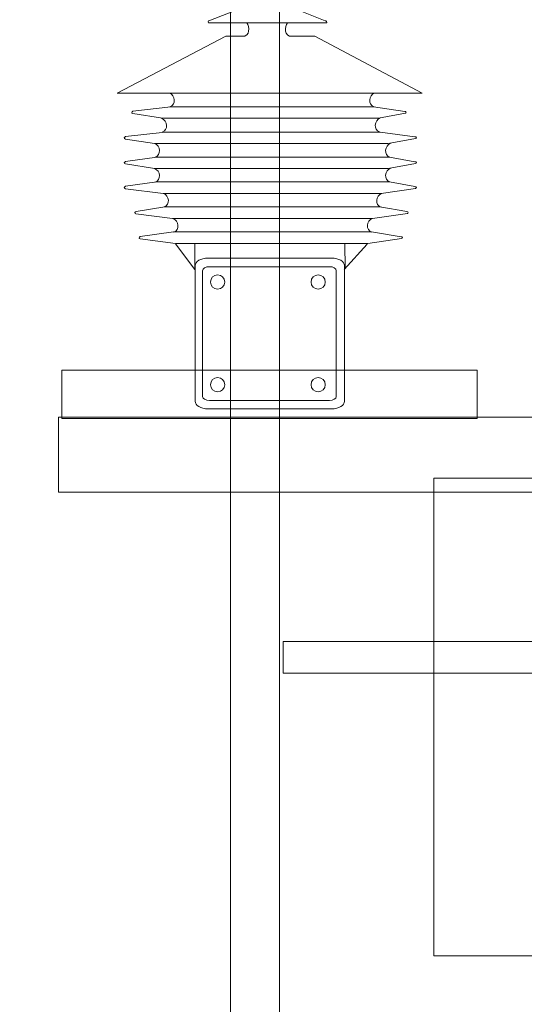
# Model space of a CAD drawing. Header units: centimetres. Extents: x -4644 to 5368, y -667 to 1552.
# Tile 25 of 48: x -1521 to -1476, y 201 to 288. Entities that reach past the tile are written whole.
import ezdxf

# ---------------------------------------------------------------- set-up
doc = ezdxf.new("R2010")
doc.units = ezdxf.units.CM
doc.header["$MEASUREMENT"] = 0
doc.layers.get('0').update_dxf_attribs({"linetype": 'CONTINUOUS'})
doc.layers.add('Warstwa 1', color=7, linetype='CONTINUOUS')

msp = doc.modelspace()

# ---------------------------------------------------------------- linework, layer by layer
at = {"color": 10}
msp.add_open_spline([(-1504.571, 533.656), (-1542.738, 574.023), (-1455.847, 409.221), (-1456.332, 284.372)], degree=3, dxfattribs=at)
at = {"layer": 'Warstwa 1', "color": 7, "lineweight": 18}
for points in [[(-1502.283, 173.958), (-1497.917, 173.958), (-1497.917, 297.482), (-1502.283, 297.482), (-1502.283, 173.958)], [(-1517.213, 253.02), (-1480.4, 253.02), (-1480.4, 257.299), (-1517.213, 257.299), (-1517.213, 253.02)], [(-1517.518, 246.463), (-1349.802, 246.463), (-1349.802, 253.122), (-1517.518, 253.122), (-1517.518, 246.463)], [(-1484.26, 205.336), (-1383.878, 205.336), (-1383.878, 247.708), (-1484.26, 247.708), (-1484.26, 205.336)]]:
    msp.add_lwpolyline(points, close=True, dxfattribs=at)
for centre in [(-1503.415, 265.115), (-1494.502, 265.115), (-1503.415, 256.004), (-1494.502, 256.004)]:
    msp.add_ellipse(centre, major_axis=(0, 0.633), ratio=1, dxfattribs=at)
at = {"layer": 'Warstwa 1', "color": 250, "lineweight": 70}
msp.add_open_spline([(-2181.252, -624.773), (-2181.252, -624.773), (-2181.252, 905.007), (-2181.252, 905.007), (-2181.252, 905.007), (-2181.252, 905.007), (-1129.835, 905.007), (-1129.835, 905.007), (-1129.835, 905.007), (-1129.835, 905.007), (-1129.835, -624.773), (-1129.835, -624.773), (-1129.835, -624.773), (-1129.835, -624.773), (-2181.252, -624.773), (-2181.252, -624.773)], degree=3, knots=[0, 0, 0, 0, 0.2, 0.2, 0.2, 0.2, 0.4, 0.4, 0.4, 0.4, 0.6, 0.6, 0.6, 0.6, 1, 1, 1, 1], dxfattribs=at)
at = {"layer": 'Warstwa 1', "color": 7, "lineweight": 18}
for points, knots in [([(-1500.598, 289.958), (-1500.598, 289.958), (-1497.244, 289.958), (-1497.244, 289.958), (-1497.244, 289.958), (-1497.244, 289.958), (-1497.214, 289.691), (-1497.214, 289.691), (-1497.214, 289.691), (-1497.214, 289.691), (-1497.187, 289.644), (-1497.187, 289.644), (-1497.187, 289.644), (-1497.187, 289.644), (-1497.126, 289.603), (-1497.126, 289.603), (-1497.126, 289.603), (-1497.126, 289.603), (-1493.87, 288.295), (-1493.87, 288.295), (-1493.87, 288.295), (-1493.87, 288.295), (-1493.817, 288.274), (-1493.817, 288.274), (-1493.817, 288.274), (-1493.817, 288.274), (-1493.763, 288.226), (-1493.763, 288.226), (-1493.763, 288.226), (-1493.763, 288.226), (-1493.732, 288.171), (-1493.732, 288.171), (-1493.732, 288.171), (-1493.732, 288.171), (-1493.725, 288.123), (-1493.725, 288.123), (-1493.725, 288.123), (-1493.725, 288.123), (-1504.229, 288.123), (-1504.229, 288.123), (-1504.229, 288.123), (-1504.229, 288.123), (-1504.255, 288.163), (-1504.255, 288.163), (-1504.255, 288.163), (-1504.255, 288.163), (-1504.256, 288.217), (-1504.256, 288.217), (-1504.256, 288.217), (-1504.256, 288.217), (-1504.228, 288.277), (-1504.228, 288.277), (-1504.228, 288.277), (-1504.228, 288.277), (-1504.179, 288.299), (-1504.179, 288.299), (-1504.179, 288.299), (-1504.179, 288.299), (-1500.692, 289.652), (-1500.692, 289.652), (-1500.692, 289.652), (-1500.692, 289.652), (-1500.66, 289.674), (-1500.66, 289.674), (-1500.66, 289.674), (-1500.66, 289.674), (-1500.646, 289.707), (-1500.646, 289.707), (-1500.646, 289.707), (-1500.646, 289.707), (-1500.598, 289.958), (-1500.598, 289.958)], [0, 0, 0, 0, 0.052632, 0.052632, 0.052632, 0.052632, 0.105263, 0.105263, 0.105263, 0.105263, 0.157895, 0.157895, 0.157895, 0.157895, 0.210526, 0.210526, 0.210526, 0.210526, 0.263158, 0.263158, 0.263158, 0.263158, 0.315789, 0.315789, 0.315789, 0.315789, 0.368421, 0.368421, 0.368421, 0.368421, 0.421053, 0.421053, 0.421053, 0.421053, 0.473684, 0.473684, 0.473684, 0.473684, 0.526316, 0.526316, 0.526316, 0.526316, 0.578947, 0.578947, 0.578947, 0.578947, 0.631579, 0.631579, 0.631579, 0.631579, 0.684211, 0.684211, 0.684211, 0.684211, 0.736842, 0.736842, 0.736842, 0.736842, 0.789474, 0.789474, 0.789474, 0.789474, 0.842105, 0.842105, 0.842105, 0.842105, 0.894737, 0.894737, 0.894737, 0.894737, 1, 1, 1, 1]), ([(-1507.572, 280.67), (-1507.572, 280.67), (-1489.6, 280.67), (-1489.6, 280.67), (-1489.6, 280.67), (-1489.6, 280.67), (-1486.807, 280.252), (-1486.807, 280.252), (-1486.807, 280.252), (-1486.807, 280.252), (-1486.736, 280.234), (-1486.736, 280.234), (-1486.736, 280.234), (-1486.736, 280.234), (-1486.689, 280.172), (-1486.689, 280.172), (-1486.689, 280.172), (-1486.689, 280.172), (-1486.72, 280.125), (-1486.72, 280.125), (-1486.72, 280.125), (-1486.72, 280.125), (-1486.768, 280.086), (-1486.768, 280.086), (-1486.768, 280.086), (-1486.768, 280.086), (-1489.156, 279.641), (-1489.156, 279.641), (-1489.156, 279.641), (-1489.156, 279.641), (-1508.298, 279.641), (-1508.298, 279.641), (-1508.298, 279.641), (-1508.298, 279.641), (-1510.939, 280.054), (-1510.939, 280.054), (-1510.939, 280.054), (-1510.939, 280.054), (-1511.007, 280.093), (-1511.007, 280.093), (-1511.007, 280.093), (-1511.007, 280.093), (-1511.031, 280.162), (-1511.031, 280.162), (-1511.031, 280.162), (-1511.031, 280.162), (-1510.993, 280.223), (-1510.993, 280.223), (-1510.993, 280.223), (-1510.993, 280.223), (-1510.928, 280.275), (-1510.928, 280.275), (-1510.928, 280.275), (-1510.928, 280.275), (-1507.572, 280.67), (-1507.572, 280.67)], [0, 0, 0, 0, 0.066667, 0.066667, 0.066667, 0.066667, 0.133333, 0.133333, 0.133333, 0.133333, 0.2, 0.2, 0.2, 0.2, 0.266667, 0.266667, 0.266667, 0.266667, 0.333333, 0.333333, 0.333333, 0.333333, 0.4, 0.4, 0.4, 0.4, 0.466667, 0.466667, 0.466667, 0.466667, 0.533333, 0.533333, 0.533333, 0.533333, 0.6, 0.6, 0.6, 0.6, 0.666667, 0.666667, 0.666667, 0.666667, 0.733333, 0.733333, 0.733333, 0.733333, 0.8, 0.8, 0.8, 0.8, 0.866667, 0.866667, 0.866667, 0.866667, 1, 1, 1, 1]), ([(-1508.05, 278.419), (-1508.05, 278.419), (-1489.007, 278.419), (-1489.007, 278.419), (-1489.007, 278.419), (-1489.007, 278.419), (-1485.916, 278.001), (-1485.916, 278.001), (-1485.916, 278.001), (-1485.916, 278.001), (-1485.84, 277.983), (-1485.84, 277.983), (-1485.84, 277.983), (-1485.84, 277.983), (-1485.79, 277.92), (-1485.79, 277.92), (-1485.79, 277.92), (-1485.79, 277.92), (-1485.823, 277.873), (-1485.823, 277.873), (-1485.823, 277.873), (-1485.823, 277.873), (-1485.874, 277.834), (-1485.874, 277.834), (-1485.874, 277.834), (-1485.874, 277.834), (-1488.284, 277.39), (-1488.284, 277.39), (-1488.284, 277.39), (-1488.284, 277.39), (-1509.007, 277.39), (-1509.007, 277.39), (-1509.007, 277.39), (-1509.007, 277.39), (-1511.588, 277.802), (-1511.588, 277.802), (-1511.588, 277.802), (-1511.588, 277.802), (-1511.66, 277.842), (-1511.66, 277.842), (-1511.66, 277.842), (-1511.66, 277.842), (-1511.686, 277.911), (-1511.686, 277.911), (-1511.686, 277.911), (-1511.686, 277.911), (-1511.646, 277.971), (-1511.646, 277.971), (-1511.646, 277.971), (-1511.646, 277.971), (-1511.577, 278.023), (-1511.577, 278.023), (-1511.577, 278.023), (-1511.577, 278.023), (-1508.05, 278.419), (-1508.05, 278.419)], [0, 0, 0, 0, 0.066667, 0.066667, 0.066667, 0.066667, 0.133333, 0.133333, 0.133333, 0.133333, 0.2, 0.2, 0.2, 0.2, 0.266667, 0.266667, 0.266667, 0.266667, 0.333333, 0.333333, 0.333333, 0.333333, 0.4, 0.4, 0.4, 0.4, 0.466667, 0.466667, 0.466667, 0.466667, 0.533333, 0.533333, 0.533333, 0.533333, 0.6, 0.6, 0.6, 0.6, 0.666667, 0.666667, 0.666667, 0.666667, 0.733333, 0.733333, 0.733333, 0.733333, 0.8, 0.8, 0.8, 0.8, 0.866667, 0.866667, 0.866667, 0.866667, 1, 1, 1, 1]), ([(-1508.813, 276.204), (-1508.813, 276.204), (-1488.175, 276.204), (-1488.175, 276.204), (-1488.175, 276.204), (-1488.175, 276.204), (-1485.916, 275.786), (-1485.916, 275.786), (-1485.916, 275.786), (-1485.916, 275.786), (-1485.84, 275.768), (-1485.84, 275.768), (-1485.84, 275.768), (-1485.84, 275.768), (-1485.79, 275.706), (-1485.79, 275.706), (-1485.79, 275.706), (-1485.79, 275.706), (-1485.823, 275.658), (-1485.823, 275.658), (-1485.823, 275.658), (-1485.823, 275.658), (-1485.874, 275.619), (-1485.874, 275.619), (-1485.874, 275.619), (-1485.874, 275.619), (-1488.284, 275.175), (-1488.284, 275.175), (-1488.284, 275.175), (-1488.284, 275.175), (-1509.007, 275.175), (-1509.007, 275.175), (-1509.007, 275.175), (-1509.007, 275.175), (-1511.588, 275.588), (-1511.588, 275.588), (-1511.588, 275.588), (-1511.588, 275.588), (-1511.66, 275.627), (-1511.66, 275.627), (-1511.66, 275.627), (-1511.66, 275.627), (-1511.686, 275.696), (-1511.686, 275.696), (-1511.686, 275.696), (-1511.686, 275.696), (-1511.646, 275.757), (-1511.646, 275.757), (-1511.646, 275.757), (-1511.646, 275.757), (-1511.577, 275.808), (-1511.577, 275.808), (-1511.577, 275.808), (-1511.577, 275.808), (-1508.813, 276.204), (-1508.813, 276.204)], [0, 0, 0, 0, 0.066667, 0.066667, 0.066667, 0.066667, 0.133333, 0.133333, 0.133333, 0.133333, 0.2, 0.2, 0.2, 0.2, 0.266667, 0.266667, 0.266667, 0.266667, 0.333333, 0.333333, 0.333333, 0.333333, 0.4, 0.4, 0.4, 0.4, 0.466667, 0.466667, 0.466667, 0.466667, 0.533333, 0.533333, 0.533333, 0.533333, 0.6, 0.6, 0.6, 0.6, 0.666667, 0.666667, 0.666667, 0.666667, 0.733333, 0.733333, 0.733333, 0.733333, 0.8, 0.8, 0.8, 0.8, 0.866667, 0.866667, 0.866667, 0.866667, 1, 1, 1, 1]), ([(-1508.813, 274.005), (-1508.813, 274.005), (-1488.175, 274.005), (-1488.175, 274.005), (-1488.175, 274.005), (-1488.175, 274.005), (-1485.916, 273.587), (-1485.916, 273.587), (-1485.916, 273.587), (-1485.916, 273.587), (-1485.84, 273.569), (-1485.84, 273.569), (-1485.84, 273.569), (-1485.84, 273.569), (-1485.79, 273.507), (-1485.79, 273.507), (-1485.79, 273.507), (-1485.79, 273.507), (-1485.823, 273.459), (-1485.823, 273.459), (-1485.823, 273.459), (-1485.823, 273.459), (-1485.874, 273.42), (-1485.874, 273.42), (-1485.874, 273.42), (-1485.874, 273.42), (-1488.903, 272.976), (-1488.903, 272.976), (-1488.903, 272.976), (-1488.903, 272.976), (-1508.239, 272.976), (-1508.239, 272.976), (-1508.239, 272.976), (-1508.239, 272.976), (-1511.588, 273.389), (-1511.588, 273.389), (-1511.588, 273.389), (-1511.588, 273.389), (-1511.66, 273.428), (-1511.66, 273.428), (-1511.66, 273.428), (-1511.66, 273.428), (-1511.686, 273.498), (-1511.686, 273.498), (-1511.686, 273.498), (-1511.686, 273.498), (-1511.646, 273.558), (-1511.646, 273.558), (-1511.646, 273.558), (-1511.646, 273.558), (-1511.577, 273.609), (-1511.577, 273.609), (-1511.577, 273.609), (-1511.577, 273.609), (-1508.813, 274.005), (-1508.813, 274.005)], [0, 0, 0, 0, 0.066667, 0.066667, 0.066667, 0.066667, 0.133333, 0.133333, 0.133333, 0.133333, 0.2, 0.2, 0.2, 0.2, 0.266667, 0.266667, 0.266667, 0.266667, 0.333333, 0.333333, 0.333333, 0.333333, 0.4, 0.4, 0.4, 0.4, 0.466667, 0.466667, 0.466667, 0.466667, 0.533333, 0.533333, 0.533333, 0.533333, 0.6, 0.6, 0.6, 0.6, 0.666667, 0.666667, 0.666667, 0.666667, 0.733333, 0.733333, 0.733333, 0.733333, 0.8, 0.8, 0.8, 0.8, 0.866667, 0.866667, 0.866667, 0.866667, 1, 1, 1, 1]), ([(-1508.099, 271.781), (-1508.099, 271.781), (-1489.034, 271.781), (-1489.034, 271.781), (-1489.034, 271.781), (-1489.034, 271.781), (-1486.625, 271.363), (-1486.625, 271.363), (-1486.625, 271.363), (-1486.625, 271.363), (-1486.555, 271.345), (-1486.555, 271.345), (-1486.555, 271.345), (-1486.555, 271.345), (-1486.508, 271.283), (-1486.508, 271.283), (-1486.508, 271.283), (-1486.508, 271.283), (-1486.538, 271.235), (-1486.538, 271.235), (-1486.538, 271.235), (-1486.538, 271.235), (-1486.586, 271.196), (-1486.586, 271.196), (-1486.586, 271.196), (-1486.586, 271.196), (-1489.692, 270.752), (-1489.692, 270.752), (-1489.692, 270.752), (-1489.692, 270.752), (-1507.406, 270.752), (-1507.406, 270.752), (-1507.406, 270.752), (-1507.406, 270.752), (-1510.654, 271.165), (-1510.654, 271.165), (-1510.654, 271.165), (-1510.654, 271.165), (-1510.721, 271.204), (-1510.721, 271.204), (-1510.721, 271.204), (-1510.721, 271.204), (-1510.745, 271.273), (-1510.745, 271.273), (-1510.745, 271.273), (-1510.745, 271.273), (-1510.707, 271.334), (-1510.707, 271.334), (-1510.707, 271.334), (-1510.707, 271.334), (-1510.643, 271.385), (-1510.643, 271.385), (-1510.643, 271.385), (-1510.643, 271.385), (-1508.099, 271.781), (-1508.099, 271.781)], [0, 0, 0, 0, 0.066667, 0.066667, 0.066667, 0.066667, 0.133333, 0.133333, 0.133333, 0.133333, 0.2, 0.2, 0.2, 0.2, 0.266667, 0.266667, 0.266667, 0.266667, 0.333333, 0.333333, 0.333333, 0.333333, 0.4, 0.4, 0.4, 0.4, 0.466667, 0.466667, 0.466667, 0.466667, 0.533333, 0.533333, 0.533333, 0.533333, 0.6, 0.6, 0.6, 0.6, 0.666667, 0.666667, 0.666667, 0.666667, 0.733333, 0.733333, 0.733333, 0.733333, 0.8, 0.8, 0.8, 0.8, 0.866667, 0.866667, 0.866667, 0.866667, 1, 1, 1, 1]), ([(-1507.312, 269.553), (-1507.312, 269.553), (-1489.757, 269.553), (-1489.757, 269.553), (-1489.757, 269.553), (-1489.757, 269.553), (-1487.137, 269.136), (-1487.137, 269.136), (-1487.137, 269.136), (-1487.137, 269.136), (-1487.068, 269.118), (-1487.068, 269.118), (-1487.068, 269.118), (-1487.068, 269.118), (-1487.023, 269.056), (-1487.023, 269.056), (-1487.023, 269.056), (-1487.023, 269.056), (-1487.052, 269.008), (-1487.052, 269.008), (-1487.052, 269.008), (-1487.052, 269.008), (-1487.099, 268.969), (-1487.099, 268.969), (-1487.099, 268.969), (-1487.099, 268.969), (-1490.091, 268.525), (-1490.091, 268.525), (-1490.091, 268.525), (-1490.091, 268.525), (-1507.16, 268.525), (-1507.16, 268.525), (-1507.16, 268.525), (-1507.16, 268.525), (-1510.29, 268.938), (-1510.29, 268.938), (-1510.29, 268.938), (-1510.29, 268.938), (-1510.355, 268.977), (-1510.355, 268.977), (-1510.355, 268.977), (-1510.355, 268.977), (-1510.378, 269.046), (-1510.378, 269.046), (-1510.378, 269.046), (-1510.378, 269.046), (-1510.342, 269.107), (-1510.342, 269.107), (-1510.342, 269.107), (-1510.342, 269.107), (-1510.279, 269.158), (-1510.279, 269.158), (-1510.279, 269.158), (-1510.279, 269.158), (-1507.312, 269.553), (-1507.312, 269.553)], [0, 0, 0, 0, 0.066667, 0.066667, 0.066667, 0.066667, 0.133333, 0.133333, 0.133333, 0.133333, 0.2, 0.2, 0.2, 0.2, 0.266667, 0.266667, 0.266667, 0.266667, 0.333333, 0.333333, 0.333333, 0.333333, 0.4, 0.4, 0.4, 0.4, 0.466667, 0.466667, 0.466667, 0.466667, 0.533333, 0.533333, 0.533333, 0.533333, 0.6, 0.6, 0.6, 0.6, 0.666667, 0.666667, 0.666667, 0.666667, 0.733333, 0.733333, 0.733333, 0.733333, 0.8, 0.8, 0.8, 0.8, 0.866667, 0.866667, 0.866667, 0.866667, 1, 1, 1, 1]), ([(-1504.27, 267.239), (-1504.27, 267.239), (-1493.298, 267.239), (-1493.298, 267.239), (-1493.298, 267.239), (-1492.67, 267.239), (-1492.157, 266.938), (-1492.157, 266.57), (-1492.157, 266.57), (-1492.157, 266.57), (-1492.157, 254.532), (-1492.157, 254.532), (-1492.157, 254.532), (-1492.157, 254.164), (-1492.67, 253.863), (-1493.298, 253.863), (-1493.298, 253.863), (-1493.298, 253.863), (-1504.27, 253.863), (-1504.27, 253.863), (-1504.27, 253.863), (-1504.898, 253.863), (-1505.412, 254.164), (-1505.412, 254.532), (-1505.412, 254.532), (-1505.412, 254.532), (-1505.412, 266.57), (-1505.412, 266.57), (-1505.412, 266.57), (-1505.412, 266.938), (-1504.898, 267.239), (-1504.27, 267.239)], [0, 0, 0, 0, 0.111111, 0.111111, 0.111111, 0.111111, 0.222222, 0.222222, 0.222222, 0.222222, 0.333333, 0.333333, 0.333333, 0.333333, 0.444444, 0.444444, 0.444444, 0.444444, 0.555556, 0.555556, 0.555556, 0.555556, 0.666667, 0.666667, 0.666667, 0.666667, 0.777778, 0.777778, 0.777778, 0.777778, 1, 1, 1, 1]), ([(-1504.137, 266.476), (-1504.137, 266.476), (-1493.505, 266.476), (-1493.505, 266.476), (-1493.505, 266.476), (-1493.168, 266.476), (-1492.892, 266.316), (-1492.892, 266.12), (-1492.892, 266.12), (-1492.892, 266.12), (-1492.892, 254.962), (-1492.892, 254.962), (-1492.892, 254.962), (-1492.892, 254.766), (-1493.168, 254.606), (-1493.505, 254.606), (-1493.505, 254.606), (-1493.505, 254.606), (-1504.137, 254.606), (-1504.137, 254.606), (-1504.137, 254.606), (-1504.474, 254.606), (-1504.75, 254.766), (-1504.75, 254.962), (-1504.75, 254.962), (-1504.75, 254.962), (-1504.75, 266.12), (-1504.75, 266.12), (-1504.75, 266.12), (-1504.75, 266.316), (-1504.474, 266.476), (-1504.137, 266.476)], [0, 0, 0, 0, 0.111111, 0.111111, 0.111111, 0.111111, 0.222222, 0.222222, 0.222222, 0.222222, 0.333333, 0.333333, 0.333333, 0.333333, 0.444444, 0.444444, 0.444444, 0.444444, 0.555556, 0.555556, 0.555556, 0.555556, 0.666667, 0.666667, 0.666667, 0.666667, 0.777778, 0.777778, 0.777778, 0.777778, 1, 1, 1, 1])]:
    msp.add_open_spline(points, degree=3, knots=knots, dxfattribs=at)
at = {"layer": 'Warstwa 1', "color": 250, "lineweight": 18}
for points in [[(-1500.814, 288.114), (-1500.537, 287.771), (-1500.577, 286.895), (-1501.149, 286.928)], [(-1497.232, 288.114), (-1497.508, 287.771), (-1497.469, 286.895), (-1496.897, 286.928)], [(-1507.69, 281.879), (-1507.177, 281.699), (-1507.065, 280.857), (-1507.641, 280.666)], [(-1489.498, 281.879), (-1490.011, 281.699), (-1490.122, 280.857), (-1489.546, 280.666)], [(-1508.381, 279.618), (-1507.868, 279.439), (-1507.757, 278.596), (-1508.333, 278.406)], [(-1489.003, 279.646), (-1489.517, 279.467), (-1489.628, 278.624), (-1489.052, 278.434)], [(-1509.003, 277.4), (-1508.49, 277.22), (-1508.379, 276.378), (-1508.955, 276.187)], [(-1488.089, 277.408), (-1488.602, 277.228), (-1488.714, 276.386), (-1488.137, 276.195)], [(-1488.089, 275.205), (-1488.602, 275.025), (-1488.714, 274.183), (-1488.137, 273.991)], [(-1509.003, 275.175), (-1508.49, 274.996), (-1508.379, 274.166), (-1508.955, 273.975)], [(-1508.215, 272.972), (-1507.702, 272.792), (-1507.591, 271.963), (-1508.167, 271.772)], [(-1488.871, 272.972), (-1489.384, 272.792), (-1489.496, 271.95), (-1488.919, 271.76)], [(-1507.36, 270.74), (-1506.847, 270.56), (-1506.735, 269.731), (-1507.312, 269.54)], [(-1489.693, 270.752), (-1490.206, 270.572), (-1490.318, 269.73), (-1489.742, 269.539)], [(-1507.153, 268.515), (-1507.153, 268.515), (-1505.42, 266.213), (-1505.42, 266.213)], [(-1505.435, 268.56), (-1505.435, 268.56), (-1505.431, 266.288), (-1505.431, 266.288)], [(-1490.158, 268.485), (-1490.158, 268.485), (-1492.187, 266.213), (-1492.187, 266.213)], [(-1492.124, 268.56), (-1492.124, 268.56), (-1492.121, 266.288), (-1492.121, 266.288)]]:
    msp.add_open_spline(points, degree=3, dxfattribs=at)
msp.add_open_spline([(-1497.067, 286.926), (-1497.067, 286.926), (-1494.804, 286.926), (-1494.804, 286.926), (-1494.804, 286.926), (-1494.804, 286.926), (-1485.281, 281.875), (-1485.281, 281.875), (-1485.281, 281.875), (-1485.281, 281.875), (-1512.333, 281.875), (-1512.333, 281.875), (-1512.333, 281.875), (-1512.333, 281.875), (-1502.678, 286.926), (-1502.678, 286.926), (-1502.678, 286.926), (-1502.678, 286.926), (-1500.962, 286.926), (-1500.962, 286.926)], degree=3, knots=[0, 0, 0, 0, 0.166667, 0.166667, 0.166667, 0.166667, 0.333333, 0.333333, 0.333333, 0.333333, 0.5, 0.5, 0.5, 0.5, 0.666667, 0.666667, 0.666667, 0.666667, 1, 1, 1, 1], dxfattribs=at)
at = {"layer": 'Warstwa 1', "color": 7, "lineweight": 20}
msp.add_open_spline([(-1497.595, 233.227), (-1497.595, 233.227), (-1373.514, 233.227), (-1373.514, 233.227), (-1373.514, 233.227), (-1373.514, 233.227), (-1373.514, 230.414), (-1373.514, 230.414), (-1373.514, 230.414), (-1373.514, 230.414), (-1497.595, 230.414), (-1497.595, 230.414), (-1497.595, 230.414), (-1497.595, 230.414), (-1497.595, 233.227), (-1497.595, 233.227)], degree=3, knots=[0, 0, 0, 0, 0.2, 0.2, 0.2, 0.2, 0.4, 0.4, 0.4, 0.4, 0.6, 0.6, 0.6, 0.6, 1, 1, 1, 1], dxfattribs=at)

doc.saveas('drawing.dxf')
